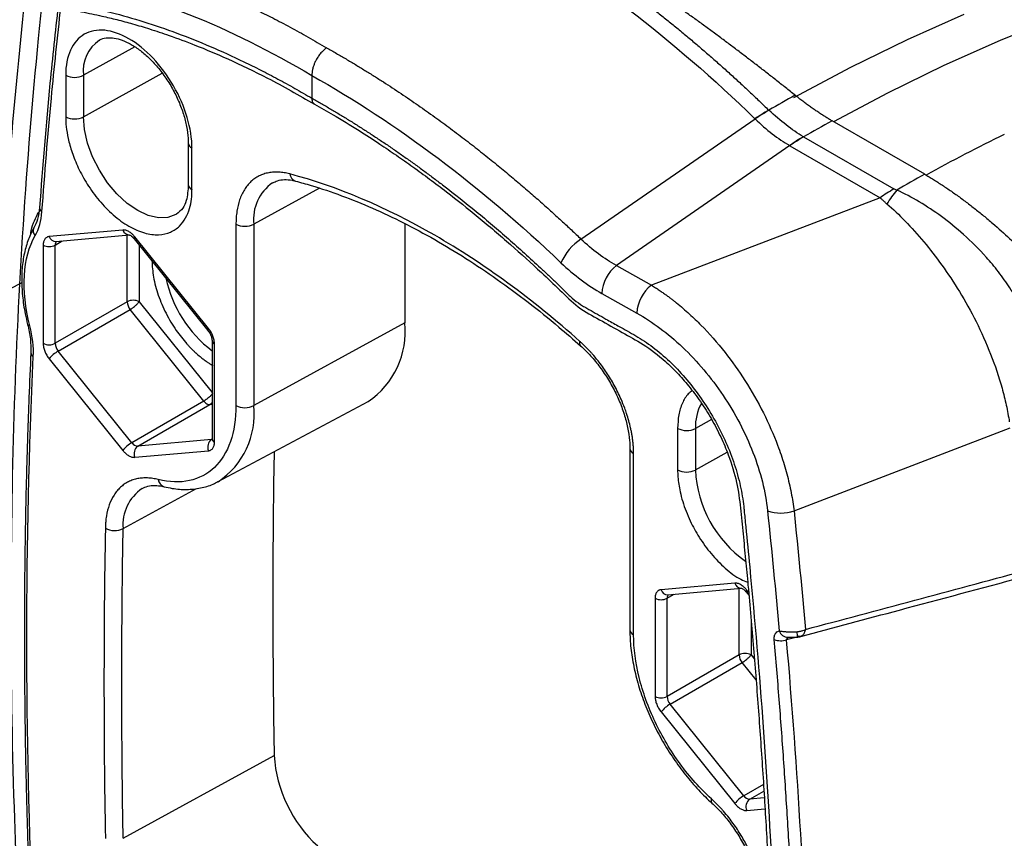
# Model space of a CAD drawing. Header units: millimetres. Extents: x 19 to 819, y 19 to 629.
# Tile 51 of 54: x 663 to 721, y 515 to 563. Entities that reach past the tile are written whole.
import ezdxf

# ---------------------------------------------------------------- set-up
doc = ezdxf.new("R2010")
doc.units = ezdxf.units.MM
doc.header["$LTSCALE"] = 3

msp = doc.modelspace()

# ---------------------------------------------------------------- linework, layer by layer
for p, q in [((669.661, 561.863), (666.644, 560.181)), ((665.593, 560.187), (665.593, 557.737)), ((666.644, 557.732), (671.273, 560.312)), ((666.644, 560.181), (666.644, 557.732)), ((680.099, 560.168), (680.099, 558.832)), ((695.959, 550.529), (706.227, 557.606)), ((716.218, 554.344), (710.764, 557.493)), ((709.084, 556.549), (714.4, 553.48)), ((672.818, 556.195), (672.818, 553.746)), ((708.264, 556.04), (698.052, 548.962)), ((708.28, 556.03), (708.264, 556.04)), ((708.28, 556.03), (713.596, 552.962)), ((673.037, 553.439), (673.037, 555.889)), ((680.547, 553.523), (676.676, 551.402)), ((713.596, 552.962), (700.109, 547.809)), ((675.629, 551.41), (675.629, 540.716)), ((676.676, 551.402), (676.676, 540.708)), ((685.579, 551.446), (685.579, 545.585)), ((668.962, 551.061), (664.62, 550.673)), ((665.018, 550.379), (669.36, 550.767)), ((669.216, 546.83), (669.216, 550.754)), ((664.266, 550.17), (664.266, 544.381)), ((664.974, 550.17), (665.394, 550.413)), ((664.974, 544.381), (664.974, 550.17)), ((669.633, 550.544), (673.974, 545.143)), ((674.01, 545.252), (669.669, 550.653)), ((669.923, 550.182), (669.923, 546.83)), ((698.052, 548.962), (700.109, 547.809)), ((697.196, 547.318), (699.253, 546.165)), ((669.216, 546.83), (664.974, 544.381)), ((669.923, 546.83), (674.218, 541.488)), ((665.15, 543.925), (669.393, 546.374)), ((673.735, 540.973), (669.393, 546.374)), ((685.579, 545.585), (676.676, 540.708)), ((674.218, 544.545), (674.218, 538.756)), ((674.364, 538.552), (674.364, 544.341)), ((669.492, 538.524), (665.15, 543.925)), ((664.62, 543.47), (668.962, 538.069)), ((673.735, 540.973), (669.492, 538.524)), ((674.58, 536.226), (683.414, 540.955)), ((669.846, 538.32), (674.088, 540.769)), ((674.218, 540.781), (674.088, 540.769)), ((703.659, 539.894), (702.707, 539.363)), ((701.656, 539.368), (701.656, 536.919)), ((702.707, 539.363), (702.707, 536.913)), ((708.516, 534.496), (721.263, 539.393)), ((674.187, 538.708), (669.846, 538.32)), ((669.669, 537.66), (674.01, 538.049)), ((698.844, 538.188), (698.844, 527.493)), ((702.707, 536.913), (704.579, 537.957)), ((699.064, 527.187), (699.064, 537.882)), ((668.977, 533.461), (673.301, 535.827)), ((705.024, 530.243), (700.682, 529.855)), ((701.081, 529.561), (705.422, 529.949)), ((705.279, 526.012), (705.279, 529.936)), ((705.841, 529.698), (705.731, 529.835)), ((700.329, 529.352), (700.329, 523.562)), ((701.036, 529.352), (701.457, 529.594)), ((701.036, 523.562), (701.036, 529.352)), ((705.695, 529.725), (705.856, 529.525)), ((705.986, 528.046), (705.986, 526.012)), ((708.709, 527.067), (708.08, 526.898)), ((705.279, 526.012), (701.036, 523.562)), ((705.986, 526.012), (706.18, 525.77)), ((701.213, 523.107), (705.455, 525.556)), ((706.277, 524.534), (705.455, 525.556)), ((705.554, 517.706), (701.213, 523.107)), ((700.682, 522.651), (705.024, 517.25)), ((668.977, 515.201), (677.88, 520.083)), ((706.718, 518.377), (705.554, 517.706)), ((705.908, 517.502), (706.742, 517.983)), ((706.766, 517.578), (705.908, 517.502)), ((705.731, 516.842), (706.805, 516.938))]:
    msp.add_line(p, q)
at = {"flags": 128}
for points in [[(773.516, 562.612), (771.121, 563.896), (768.639, 565.033), (766.077, 566.019), (763.44, 566.851), (760.73, 567.53), (757.951, 568.055), (755.108, 568.423), (752.203, 568.636), (749.241, 568.693), (746.225, 568.593), (743.159, 568.337), (740.048, 567.925), (736.895, 567.358), (733.705, 566.636), (730.482, 565.761), (727.23, 564.733), (723.954, 563.555), (720.657, 562.226), (717.344, 560.75), (714.02, 559.128), (710.842, 557.447)], [(708.513, 558.87), (711.863, 560.651), (715.206, 562.288), (718.538, 563.777)], [(672.12, 551.995), (672.093, 551.98), (671.61, 551.801), (671.058, 551.779), (670.459, 551.914), (669.836, 552.203), (669.214, 552.633), (668.615, 553.189), (668.063, 553.848), (667.579, 554.586), (667.182, 555.373), (666.887, 556.181), (666.706, 556.977), (666.644, 557.732)], [(669.633, 550.544), (669.63, 550.548), (669.628, 550.572), (669.641, 550.608), (669.669, 550.653)], [(663.017, 547.951), (662.814, 547.849), (660.626, 546.705)], [(674.01, 545.252), (673.983, 545.207), (673.97, 545.171), (673.972, 545.147), (673.974, 545.143)], [(677.874, 537.989), (677.845, 536.072), (677.82, 533.805), (677.805, 531.532), (677.801, 529.254), (677.805, 526.97), (677.82, 524.68), (677.845, 522.384), (677.88, 520.083)], [(668.977, 515.201), (668.942, 517.503), (668.917, 519.8), (668.902, 522.091), (668.897, 524.376), (668.902, 526.656), (668.917, 528.93), (668.942, 531.198), (668.977, 533.461)], [(705.695, 529.725), (705.693, 529.729), (705.69, 529.754), (705.704, 529.789), (705.731, 529.835)]]:
    msp.add_lwpolyline(points, dxfattribs=at)
for centre, radius, start, end in [((668.789, 560.455), 2.162, 123.84711, 187.2768), ((666.124, 561.213), 1.156, 242.65648, 296.76622), ((766.871, 453.547), 120.488, 118.9288, 119.77814), ((666.124, 558.764), 1.156, 242.65648, 296.76622), ((714.566, 545.041), 15.098, 119.93744, 123.58712), ((714.756, 545.039), 15.188, 120.54392, 124.16286), ((768.634, 452.471), 119.91, 118.85622, 119.77694), ((713.628, 548.469), 9.279, 119.38057, 125.31813), ((713.683, 548.539), 9.237, 119.86593, 125.8043), ((770.935, 454.853), 113.467, 116.15948, 118.7861), ((673.187, 556.228), 0.371, 185.39213, 246.21287), ((679.307, 554.434), 0.516, 187.51438, 250.48035), ((774.074, 449.348), 119.881, 118.85615, 119.76082), ((673.187, 553.778), 0.37, 185.07867, 246.24147), ((679.292, 551.685), 2.631, 124.83998, 186.16761), ((718.999, 545.47), 9.237, 119.86593, 125.8043), ((722.197, 547.379), 9.73, 141.638, 147.53238), ((664.324, 552.388), 0.275, 179.61977, 241.67984), ((676.16, 552.438), 1.157, 242.6784, 296.45563), ((664.076, 551.012), 0.398, 154.54083, 225.34698), ((669.358, 551.182), 0.414, 196.88749, 270.14674), ((664.62, 550.852), 0.769, 242.60967, 297.39033), ((665.016, 550.793), 0.414, 196.88213, 270.23981), ((665.238, 550.192), 0.265, 134.05837, 184.74576), ((697.824, 547.764), 3.335, 123.9921, 155.77385), ((699.4, 547.215), 2.207, 127.65262, 177.32004), ((678.674, 549.778), 7.343, 192.22721, 232.63069), ((701.457, 546.062), 2.207, 127.65263, 177.32004), ((669.57, 546.148), 0.769, 62.60967, 117.39033), ((669.983, 546.865), 0.767, 182.63929, 219.77207), ((663.478, 545.559), 0.142, 205.29263, 271.1248), ((680.667, 545.061), 4.94, 303.78608, 6.09753), ((664.62, 545.063), 0.769, 242.60967, 297.39033), ((665.74, 544.416), 0.767, 182.63929, 219.77207), ((674.468, 544.571), 0.252, 186.37177, 245.56608), ((696.116, 544.391), 0.241, 155.00246, 219.10259), ((663.806, 543.844), 0.266, 182.06131, 243.15175), ((666.107, 542.275), 1.907, 120.10441, 141.22945), ((674.248, 541.374), 0.651, 217.97873, 238.8941), ((705.502, 539.479), 2.797, 150.86118, 182.38901), ((674.076, 541.076), 0.307, 237.65072, 272.35776), ((671.926, 540.199), 4.777, 303.61055, 6.11266), ((676.16, 541.744), 1.157, 242.6784, 296.45563), ((702.186, 540.395), 1.156, 242.65648, 296.76622), ((670.449, 536.874), 1.907, 120.10441, 141.22945), ((669.873, 538.776), 0.456, 213.43491, 266.57046), ((674.506, 538.269), 0.543, 126.02322, 203.97617), ((674.468, 538.781), 0.251, 185.6948, 245.62534), ((670.165, 537.881), 0.543, 126.02322, 203.97617), ((699.214, 538.221), 0.371, 185.30913, 246.19224), ((702.186, 537.945), 1.156, 242.65648, 296.76622), ((709.697, 537.249), 6.999, 182.75377, 234.77539), ((671.549, 536.412), 0.507, 186.98483, 252.35022), ((671.556, 533.683), 2.589, 124.3856, 184.9226), ((707.757, 536.813), 2.438, 250.78593, 288.143), ((668.473, 534.481), 1.138, 241.50797, 296.28688), ((701.079, 529.975), 0.414, 196.88213, 270.23981), ((705.421, 530.363), 0.414, 196.88749, 270.14674), ((700.682, 530.034), 0.769, 242.60967, 297.39033), ((701.3, 529.373), 0.265, 134.05837, 184.74576), ((699.213, 527.526), 0.371, 185.10977, 246.21037), ((707.744, 527.954), 1.108, 249.38141, 287.64664), ((708.168, 527.609), 0.559, 199.18584, 270.13417), ((707.283, 527.205), 1.432, 354.30125, 6.99753), ((705.632, 525.329), 0.769, 62.60967, 117.39033), ((706.045, 526.047), 0.767, 182.63929, 219.77207), ((700.682, 524.245), 0.769, 242.60967, 297.39033), ((701.803, 523.598), 0.767, 182.63929, 219.77207), ((702.169, 521.457), 1.907, 120.10441, 141.22945), ((685.739, 520.589), 7.876, 183.68191, 227.76647), ((706.511, 516.056), 1.907, 120.10441, 141.22945), ((705.935, 517.957), 0.456, 213.43491, 266.57046), ((703.859, 517.426), 0.236, 153.91772, 218.3166), ((706.227, 517.063), 0.543, 126.02322, 203.97617)]:
    msp.add_arc(centre, radius, start, end)
for points, knots in [([(708.588, 559), (708.397, 559.153), (708.014, 559.459), (707.44, 559.912), (706.865, 560.363), (706.288, 560.809), (705.712, 561.251), (705.134, 561.69), (704.556, 562.124), (703.978, 562.555), (703.399, 562.981), (702.82, 563.403), (702.24, 563.82), (701.661, 564.233), (701.081, 564.641), (699.359, 565.841), (696.51, 567.735), (692.612, 570.102), (688.833, 572.165), (686.065, 573.497), (684.219, 574.303), (683.221, 574.718), (682.242, 575.104), (681.282, 575.461), (680.342, 575.789), (679.42, 576.091), (678.821, 576.268), (678.522, 576.357)], [0, 0, 0, 0, 0.0176846, 0.0353966, 0.0531364, 0.0709043, 0.0887006, 0.1065255, 0.1243795, 0.1422629, 0.1601759, 0.1781189, 0.1960923, 0.2140963, 0.2321314, 0.2501979, 0.3751306, 0.5005662, 0.6255742, 0.7501075, 0.7861615, 0.8220927, 0.8579038, 0.8935975, 0.9291764, 0.9646431, 1, 1, 1, 1]), ([(676.966, 575.481), (677.155, 575.445), (677.535, 575.374), (678.107, 575.254), (678.681, 575.125), (679.257, 574.986), (679.836, 574.837), (680.416, 574.678), (680.999, 574.51), (681.583, 574.332), (682.169, 574.144), (682.756, 573.946), (683.346, 573.739), (683.936, 573.523), (684.528, 573.296), (685.121, 573.06), (685.715, 572.815), (686.311, 572.561), (686.907, 572.296), (687.504, 572.023), (688.102, 571.74), (688.7, 571.448), (689.299, 571.147), (689.899, 570.837), (690.499, 570.517), (691.099, 570.189), (691.699, 569.851), (692.299, 569.504), (692.899, 569.149), (693.499, 568.785), (694.099, 568.412), (694.699, 568.03), (695.298, 567.64), (695.896, 567.241), (696.494, 566.833), (697.091, 566.417), (697.687, 565.993), (698.282, 565.56), (698.877, 565.12), (699.47, 564.671), (700.062, 564.213), (700.652, 563.748), (701.241, 563.275), (701.829, 562.794), (702.415, 562.306), (702.999, 561.809), (703.581, 561.305), (704.162, 560.794), (704.74, 560.275), (705.316, 559.748), (705.891, 559.215), (706.462, 558.674), (706.842, 558.308), (707.031, 558.125)], [0, 0, 0, 0, 0.019608, 0.039216, 0.058824, 0.078431, 0.098039, 0.117647, 0.137255, 0.156863, 0.176471, 0.196079, 0.215686, 0.235294, 0.254902, 0.27451, 0.294118, 0.313726, 0.333333, 0.352941, 0.372549, 0.392157, 0.411765, 0.431373, 0.45098, 0.470588, 0.490196, 0.509804, 0.529412, 0.54902, 0.568627, 0.588235, 0.607843, 0.627451, 0.647059, 0.666667, 0.686274, 0.705882, 0.72549, 0.745098, 0.764706, 0.784314, 0.803922, 0.823529, 0.843137, 0.862745, 0.882353, 0.901961, 0.921569, 0.941176, 0.960784, 0.980392, 1, 1, 1, 1]), ([(676.179, 574.957), (678.613, 574.509), (681.081, 573.797), (686.083, 571.866), (688.617, 570.647), (691.826, 568.795), (692.469, 568.409), (693.748, 567.61), (694.385, 567.197), (696.29, 565.916), (697.552, 565.007), (701.309, 562.12), (703.779, 559.981), (706.214, 557.619)], [0, 0, 0, 0, 0.25, 0.25, 0.5, 0.5, 0.5625, 0.5625, 0.625, 0.625, 0.75, 0.75, 1, 1, 1, 1]), ([(666.356, 567.618), (666.534, 567.584), (666.899, 567.512), (667.465, 567.39), (668.062, 567.251), (668.692, 567.093), (669.355, 566.914), (670.05, 566.712), (670.779, 566.486), (671.54, 566.234), (672.335, 565.953), (673.163, 565.642), (674.025, 565.299), (674.92, 564.921), (675.848, 564.507), (676.809, 564.053), (677.803, 563.558), (678.83, 563.019), (679.888, 562.437), (680.605, 562.017), (680.968, 561.804)], [0, 0, 0, 0, 0.037845, 0.077775, 0.119789, 0.163888, 0.21007, 0.258336, 0.308686, 0.361119, 0.415635, 0.472235, 0.530918, 0.591683, 0.654531, 0.719461, 0.786473, 0.855567, 0.926743, 1, 1, 1, 1]), ([(680.099, 459.059), (679.91, 459.172), (679.534, 459.396), (678.969, 459.744), (678.405, 460.099), (677.841, 460.464), (677.278, 460.836), (676.716, 461.217), (676.154, 461.607), (675.592, 462.005), (675.031, 462.412), (674.47, 462.828), (673.91, 463.251), (673.351, 463.684), (672.792, 464.125), (671.771, 464.945), (670.298, 466.183), (668.704, 467.615), (667.439, 468.806), (666.73, 469.495), (666.258, 469.962), (665.943, 470.276), (665.63, 470.596), (665.317, 470.915), (665.004, 471.212), (664.679, 471.456), (664.356, 471.659), (664.031, 471.849), (663.463, 472.187), (662.814, 472.572), (662.165, 472.957), (661.679, 473.24), (661.193, 473.54), (660.552, 473.999), (659.766, 474.664), (658.867, 475.603), (658.032, 476.657), (657.275, 477.806), (656.621, 479.02), (656.076, 480.275), (655.731, 481.329), (655.522, 482.163), (655.399, 482.779), (655.315, 483.383), (655.256, 483.979), (655.2, 484.574), (655.127, 485.312), (655.031, 486.305), (654.811, 488.685), (654.499, 492.3), (654.145, 497.016), (653.845, 501.704), (653.598, 506.364), (653.407, 510.995), (653.269, 515.599), (653.185, 520.174), (653.146, 526.235), (653.232, 533.73), (653.553, 542.586), (654.091, 551.301), (654.626, 557.369), (654.991, 560.904), (655.103, 561.958), (655.206, 562.894), (655.286, 563.595), (655.342, 564.064), (655.406, 564.4), (655.486, 564.722), (655.598, 565.082), (655.752, 565.468), (656.03, 565.995), (656.464, 566.552), (657.103, 567.046), (657.852, 567.348), (658.688, 567.456), (659.595, 567.365), (660.391, 567.122), (661.04, 566.836), (661.437, 566.621), (661.786, 566.415), (662.113, 566.22), (662.641, 565.908), (663.255, 565.544), (663.855, 565.189), (664.233, 564.967), (664.5, 564.808), (664.715, 564.696), (664.949, 564.596), (665.181, 564.531), (665.417, 564.482), (665.661, 564.441), (665.976, 564.386), (666.843, 564.224), (668.269, 563.904), (670.197, 563.355), (672.144, 562.686), (674.111, 561.9), (675.763, 561.149), (677.093, 560.49), (678.095, 559.966), (679.097, 559.416), (679.765, 559.027), (680.099, 558.832)], [0, 0, 0, 0, 0.00453, 0.009057, 0.013581, 0.018104, 0.022626, 0.027148, 0.03167, 0.036195, 0.040722, 0.045252, 0.049786, 0.054324, 0.058869, 0.06342, 0.079257, 0.095072, 0.103036, 0.111007, 0.113003, 0.115008, 0.119024, 0.121029, 0.12301, 0.126902, 0.128848, 0.1308, 0.134703, 0.142509, 0.146412, 0.150316, 0.15421, 0.158094, 0.165797, 0.173471, 0.181181, 0.188857, 0.196583, 0.204255, 0.211987, 0.215828, 0.219669, 0.223524, 0.227399, 0.231284, 0.235157, 0.241779, 0.250672, 0.281686, 0.312685, 0.343674, 0.374659, 0.405648, 0.436645, 0.467656, 0.498689, 0.56074, 0.62275, 0.684769, 0.746845, 0.754597, 0.762355, 0.770055, 0.775224, 0.777864, 0.780458, 0.783062, 0.785682, 0.789621, 0.793552, 0.801381, 0.809256, 0.817077, 0.824956, 0.832779, 0.840652, 0.844576, 0.848493, 0.850215, 0.852975, 0.85634, 0.862926, 0.867736, 0.870772, 0.872033, 0.87415, 0.875941, 0.8777, 0.879917, 0.881929, 0.883943, 0.887963, 0.903988, 0.919892, 0.935891, 0.951843, 0.967835, 0.975891, 0.983934, 0.991969, 1, 1, 1, 1]), ([(658.09, 566.698), (658.344, 566.801), (658.804, 566.987), (659.541, 566.987), (660.152, 566.874), (660.852, 566.657), (661.872, 566.141), (663.291, 565.293), (664.682, 564.352), (665.774, 564.045), (666.498, 563.936), (667.138, 563.803), (667.833, 563.654), (668.626, 563.463), (669.558, 563.212), (670.582, 562.906), (671.804, 562.499), (673.338, 561.928), (675.274, 561.109), (677.624, 559.985), (679.333, 559.013), (680.254, 558.488)], [0, 0, 0, 0, 0.050202, 0.091015, 0.122188, 0.144019, 0.191318, 0.255974, 0.327215, 0.367021, 0.398124, 0.424875, 0.451011, 0.490709, 0.532431, 0.576972, 0.627718, 0.694825, 0.779113, 0.880918, 1, 1, 1, 1]), ([(680.614, 459.97), (679.153, 460.887), (676.239, 462.714), (672.979, 465.275), (670.819, 467.123), (669.709, 468.111), (668.605, 469.133), (667.504, 470.181), (666.378, 471.329), (665.152, 472.484), (663.829, 473.166), (662.55, 473.944), (661.413, 474.627), (660.441, 475.462), (659.617, 476.322), (658.851, 477.291), (658.158, 478.346), (657.558, 479.46), (657.06, 480.612), (656.68, 481.772), (656.309, 483.453), (656.177, 485.56), (655.902, 488.231), (655.677, 490.903), (655.459, 493.571), (655.068, 498.822), (654.629, 506.233), (654.294, 515.722), (654.17, 525.771), (654.341, 536.682), (654.91, 548.38), (655.595, 556.474), (656.075, 561.179), (656.237, 562.568), (656.345, 563.845), (656.589, 564.862), (656.939, 565.626), (657.423, 566.225), (657.814, 566.58), (658.067, 566.679), (658.091, 566.688)], [0, 0, 0, 0, 0.04393, 0.08759, 0.099042, 0.110516, 0.12202, 0.133563, 0.14511, 0.158168, 0.171503, 0.184541, 0.19674, 0.205562, 0.214376, 0.223226, 0.232028, 0.240889, 0.249689, 0.258554, 0.267362, 0.288696, 0.310551, 0.332405, 0.354259, 0.37611, 0.461902, 0.538446, 0.615003, 0.7182, 0.821397, 0.924619, 0.93752, 0.950421, 0.963092, 0.972047, 0.981063, 0.990046, 0.99908, 1, 1, 1, 1]), ([(665.794, 565.867), (668.091, 565.429), (670.453, 564.728), (675.243, 562.819), (677.671, 561.612), (680.099, 560.168)], [0, 0, 0, 0, 0.5, 0.5, 1, 1, 1, 1]), ([(705.613, 457.421), (705.515, 457.478), (705.013, 457.768), (704.115, 458.298), (702.898, 458.946), (701.787, 459.038), (700.125, 459.394), (697.906, 459.945), (694.917, 460.967), (691.693, 462.342), (688.251, 464.131), (685.207, 465.996), (682.583, 467.813), (680.381, 469.471), (678.212, 471.245), (676.074, 473.109), (674.013, 475.112), (671.884, 477.046), (670.098, 477.915), (668.732, 478.702), (667.785, 479.418), (666.854, 480.316), (665.969, 481.384), (665.172, 482.58), (664.505, 483.852), (663.992, 485.135), (663.524, 486.794), (663.367, 488.732), (663.128, 491.061), (662.918, 493.404), (662.426, 499.123), (661.812, 508.153), (661.35, 520.349), (661.269, 532.343), (661.582, 544.101), (662.211, 555.114), (662.922, 562.073), (663.252, 565.297)], [0, 0, 0, 0, 0.002593, 0.013369, 0.02397, 0.034566, 0.045193, 0.070417, 0.095845, 0.126299, 0.156858, 0.187426, 0.207241, 0.22699, 0.246649, 0.26619, 0.285585, 0.304767, 0.324414, 0.332741, 0.34109, 0.349789, 0.358731, 0.367781, 0.376797, 0.385642, 0.394189, 0.410904, 0.42805, 0.445204, 0.462364, 0.55397, 0.645683, 0.73744, 0.829179, 0.920837, 1, 1, 1, 1]), ([(664.22, 564.736), (664.19, 564.452), (664.105, 563.661), (663.66, 559.247), (663.018, 551.402), (662.48, 540.17), (662.31, 528.71), (662.458, 517.586), (662.84, 510.195), (663.017, 506.77)], [0, 0, 0, 0, 0.0155, 0.043187, 0.239934, 0.43653, 0.633232, 0.830025, 1, 1, 1, 1]), ([(665.145, 564.261), (664.979, 562.747), (664.548, 558.832), (664.238, 554.832), (664.048, 552.378)], [0, 0, 0, 0, 0.386564, 1, 1, 1, 1]), ([(664.193, 552.146), (664.366, 554.386), (664.68, 558.449), (665.116, 562.426), (665.311, 564.21)], [0, 0, 0, 0, 0.551534, 1, 1, 1, 1]), ([(673.037, 555.889), (673.037, 556.452), (672.941, 557.07), (672.568, 558.325), (672.292, 558.961), (671.603, 560.154), (671.19, 560.711), (670.289, 561.662), (669.802, 562.055), (668.828, 562.617), (668.341, 562.787), (667.441, 562.876), (667.028, 562.795), (666.339, 562.398), (666.063, 562.08), (665.69, 561.256), (665.593, 560.749), (665.593, 560.187)], [0, 0, 0, 0, 0.125, 0.125, 0.25, 0.25, 0.375, 0.375, 0.5, 0.5, 0.625, 0.625, 0.75, 0.75, 0.875, 0.875, 1, 1, 1, 1]), ([(667.594, 562.253), (667.597, 562.256), (667.7, 562.339), (667.934, 562.391), (668.338, 562.409), (668.796, 562.312), (669.31, 562.099), (669.863, 561.757), (670.418, 561.301), (670.955, 560.744), (671.454, 560.102), (671.897, 559.396), (672.265, 558.652), (672.548, 557.895), (672.735, 557.157), (672.81, 556.59), (672.816, 556.286), (672.818, 556.195)], [0, 0, 0, 0, 0.00341, 0.09157, 0.163264, 0.232351, 0.305924, 0.378867, 0.451903, 0.525383, 0.59929, 0.673474, 0.747744, 0.821856, 0.895582, 0.968736, 1, 1, 1, 1]), ([(680.968, 561.804), (680.941, 561.784), (680.885, 561.742), (680.802, 561.669), (680.719, 561.588), (680.638, 561.498), (680.558, 561.4), (680.483, 561.295), (680.412, 561.185), (680.337, 561.053), (680.261, 560.897), (680.192, 560.716), (680.139, 560.53), (680.105, 560.343), (680.101, 560.226), (680.099, 560.168)], [0, 0, 0, 0, 0.058066, 0.117795, 0.179028, 0.241572, 0.305209, 0.369688, 0.434744, 0.500091, 0.593558, 0.691564, 0.792921, 0.896236, 1, 1, 1, 1]), ([(680.968, 561.804), (681.161, 561.695), (681.544, 561.479), (682.115, 561.146), (682.677, 560.811), (683.23, 560.473), (683.775, 560.133), (684.311, 559.791), (684.838, 559.448), (685.357, 559.104), (685.866, 558.759), (686.366, 558.414), (686.858, 558.069), (687.34, 557.725), (687.813, 557.381), (688.278, 557.038), (688.733, 556.696), (689.179, 556.356), (689.617, 556.017), (690.045, 555.681), (690.464, 555.347), (690.874, 555.016), (691.275, 554.688), (691.667, 554.363), (692.05, 554.042), (692.424, 553.724), (692.789, 553.41), (693.146, 553.101), (693.493, 552.795), (693.832, 552.494), (694.161, 552.198), (694.482, 551.907), (694.794, 551.621), (695.098, 551.34), (695.393, 551.065), (695.679, 550.796), (695.867, 550.617), (695.959, 550.529)], [0, 0, 0, 0, 0.037934, 0.075317, 0.11215, 0.148433, 0.184165, 0.219346, 0.253977, 0.288057, 0.321587, 0.354566, 0.386994, 0.418872, 0.450199, 0.480975, 0.5112, 0.540874, 0.569998, 0.598571, 0.626592, 0.654063, 0.680983, 0.707352, 0.73317, 0.758437, 0.783153, 0.807318, 0.830931, 0.853994, 0.876506, 0.898466, 0.919875, 0.940733, 0.96104, 0.980796, 1, 1, 1, 1]), ([(680.099, 560.168), (682.591, 558.772), (685.083, 557.138), (690.001, 553.443), (692.425, 551.381), (694.782, 549.132)], [0, 0, 0, 0, 0.5, 0.5, 1, 1, 1, 1]), ([(680.099, 558.832), (680.285, 558.727), (680.657, 558.516), (681.214, 558.191), (681.771, 557.858), (682.328, 557.517), (682.884, 557.168), (683.44, 556.811), (683.996, 556.446), (684.551, 556.073), (685.105, 555.693), (685.659, 555.304), (686.213, 554.908), (686.766, 554.504), (687.318, 554.092), (688.33, 553.322), (689.794, 552.159), (691.38, 550.814), (692.638, 549.694), (693.421, 548.976), (694.046, 548.389), (694.513, 547.945), (694.901, 547.567), (695.21, 547.263), (695.522, 546.971), (695.848, 546.723), (696.178, 546.521), (696.68, 546.237), (697.335, 545.869), (698.006, 545.492), (698.509, 545.209), (698.944, 544.969), (699.615, 544.58), (700.45, 543.983), (701.419, 543.114), (702.331, 542.107), (703.166, 540.993), (703.905, 539.792), (704.528, 538.537), (705.023, 537.255), (705.315, 536.193), (705.475, 535.364), (705.54, 534.878), (705.583, 534.452), (705.622, 534.056), (705.734, 532.948), (706.45, 525.654), (707.417, 512.346), (707.894, 494.002), (707.484, 476.154), (706.566, 463.904), (705.817, 456.842), (705.647, 455.33), (705.543, 454.454), (705.507, 454.194), (705.463, 453.959), (705.35, 453.461), (705.106, 452.769), (704.631, 451.998), (704.018, 451.404), (703.284, 450.994), (702.446, 450.79), (701.525, 450.784), (700.54, 450.99), (699.686, 451.326), (699.08, 451.652), (698.732, 451.849), (698.178, 452.163), (697.393, 452.601), (696.597, 453.053), (696.106, 453.324), (695.851, 453.45), (695.605, 453.541), (695.37, 453.599), (695.117, 453.642), (694.788, 453.691), (694.195, 453.787), (693.366, 453.94), (692.039, 454.224), (690.364, 454.658), (688.339, 455.301), (686.296, 456.062), (684.584, 456.793), (683.207, 457.436), (682.171, 457.948), (681.135, 458.486), (680.444, 458.868), (680.099, 459.059)], [0, 0, 0, 0, 0.004359, 0.008715, 0.013069, 0.017421, 0.021773, 0.026124, 0.030477, 0.03483, 0.039186, 0.043545, 0.047907, 0.052274, 0.056645, 0.061023, 0.07634, 0.091636, 0.099318, 0.107011, 0.110862, 0.114721, 0.118585, 0.120518, 0.122442, 0.12628, 0.128224, 0.130185, 0.138042, 0.143563, 0.145899, 0.149828, 0.153753, 0.161628, 0.169476, 0.177322, 0.185188, 0.19302, 0.2009, 0.20873, 0.216602, 0.220495, 0.224368, 0.225962, 0.228792, 0.232113, 0.247605, 0.371438, 0.495317, 0.619136, 0.74299, 0.758461, 0.773947, 0.776268, 0.77782, 0.779764, 0.781719, 0.789677, 0.797649, 0.805671, 0.81364, 0.821661, 0.829645, 0.83765, 0.845718, 0.849789, 0.851833, 0.853878, 0.862774, 0.870228, 0.872523, 0.874295, 0.876198, 0.878348, 0.880017, 0.882454, 0.886563, 0.894735, 0.902914, 0.919077, 0.935325, 0.951438, 0.967591, 0.975708, 0.983812, 0.991908, 1, 1, 1, 1]), ([(680.099, 558.832), (680.102, 558.782), (680.111, 558.664), (680.172, 558.544), (680.239, 558.5), (680.263, 558.484)], [0, 0, 0, 0, 0.313436, 0.750528, 1, 1, 1, 1]), ([(710.764, 557.493), (710.695, 557.533), (710.556, 557.614), (710.346, 557.743), (710.133, 557.878), (709.917, 558.02), (709.7, 558.169), (709.48, 558.323), (709.259, 558.483), (709.037, 558.65), (708.813, 558.822), (708.663, 558.941), (708.588, 559)], [0, 0, 0, 0, 0.098564, 0.1974051, 0.2965392, 0.3959822, 0.4957497, 0.5958574, 0.6963209, 0.7971555, 0.8983768, 1, 1, 1, 1]), ([(680.258, 558.476), (680.623, 558.272), (681.497, 557.784), (682.78, 556.993), (684.024, 556.189), (685.081, 555.472), (686.058, 554.785), (687.043, 554.066), (688.329, 553.092), (689.925, 551.819), (691.792, 550.233), (693.392, 548.781), (694.71, 547.54), (695.822, 546.415), (697.084, 545.772), (698.357, 545.026), (699.664, 544.336), (700.745, 543.513), (701.636, 542.651), (702.331, 541.862), (703.02, 540.945), (703.658, 539.932), (704.208, 538.877), (704.738, 537.62), (705.173, 536.189), (705.375, 534.65), (705.512, 533.149), (705.664, 531.63), (705.874, 529.377), (706.136, 526.399), (706.428, 522.694), (706.687, 518.976), (706.914, 515.238), (707.097, 511.667), (707.233, 508.476), (707.335, 505.57), (707.412, 502.819), (707.469, 500.057), (707.505, 497.373), (707.522, 494.718), (707.517, 488.8), (707.358, 481.488), (706.932, 472.861), (706.534, 467.197), (706.148, 462.706), (705.894, 460.084), (705.697, 458.204), (705.574, 457.041), (705.441, 455.917), (705.343, 454.809), (705.124, 453.783), (704.671, 452.844), (704.167, 452.441), (703.901, 452.229)], [0, 0, 0, 0, 0.010714, 0.025679, 0.037686, 0.047304, 0.056846, 0.066567, 0.076474, 0.095101, 0.114297, 0.132875, 0.143953, 0.154899, 0.167129, 0.18013, 0.192211, 0.205391, 0.212367, 0.219961, 0.22814, 0.236608, 0.244967, 0.253057, 0.265631, 0.277729, 0.290228, 0.302599, 0.314868, 0.345342, 0.375667, 0.406158, 0.43732, 0.468595, 0.495324, 0.517376, 0.541774, 0.56486, 0.587499, 0.610139, 0.632781, 0.739516, 0.800149, 0.860781, 0.891111, 0.921622, 0.932092, 0.942775, 0.953772, 0.963317, 0.973887, 0.986188, 1, 1, 1, 1]), ([(665.593, 557.737), (665.593, 557.379), (665.631, 556.952), (665.798, 556.195), (665.872, 555.924), (666.067, 555.348), (666.189, 555.043), (666.486, 554.413), (666.663, 554.087), (667.073, 553.438), (667.306, 553.114), (667.821, 552.499), (668.103, 552.209), (668.695, 551.693), (669.005, 551.469), (669.625, 551.111), (669.935, 550.977), (670.527, 550.809), (670.809, 550.775), (671.324, 550.794), (671.558, 550.849), (671.968, 551.025), (672.144, 551.147), (672.442, 551.434), (672.563, 551.598), (672.759, 551.948), (672.833, 552.134), (673, 552.698), (673.037, 553.081), (673.037, 553.439)], [0, 0, 0, 0, 0.125, 0.125, 0.1875, 0.1875, 0.25, 0.25, 0.3125, 0.3125, 0.375, 0.375, 0.4375, 0.4375, 0.5, 0.5, 0.5625, 0.5625, 0.625, 0.625, 0.6875, 0.6875, 0.75, 0.75, 0.8125, 0.8125, 0.875, 0.875, 1, 1, 1, 1]), ([(678.795, 554.366), (678.74, 554.38), (678.631, 554.407), (678.47, 554.437), (678.311, 554.459), (678.154, 554.472), (678, 554.476), (677.849, 554.471), (677.702, 554.458), (677.505, 554.428), (677.264, 554.367), (676.99, 554.254), (676.737, 554.105), (676.507, 553.917), (676.3, 553.696), (676.059, 553.357), (675.83, 552.862), (675.691, 552.289), (675.643, 551.846), (675.63, 551.591), (675.629, 551.46), (675.629, 551.41)], [0, 0, 0, 0, 0.030405, 0.060811, 0.091216, 0.121622, 0.152027, 0.182433, 0.212838, 0.243243, 0.307443, 0.371644, 0.435885, 0.500119, 0.56454, 0.628522, 0.756879, 0.878369, 0.938982, 0.976865, 1, 1, 1, 1]), ([(695.898, 544.493), (693.115, 546.974), (690.231, 549.084), (684.462, 552.414), (681.578, 553.634), (678.795, 554.366)], [0, 0, 0, 0, 0.5, 0.5, 1, 1, 1, 1]), ([(716.218, 554.344), (716.303, 554.294), (716.474, 554.195), (716.734, 554.037), (716.995, 553.873), (717.259, 553.702), (717.524, 553.525), (717.791, 553.342), (718.059, 553.154), (718.329, 552.959), (718.599, 552.759), (718.87, 552.553), (719.142, 552.342), (719.414, 552.126), (719.686, 551.904), (719.958, 551.678), (720.474, 551.238), (721.23, 550.561), (722.038, 549.777), (722.664, 549.133), (723.123, 548.641), (723.577, 548.137), (723.869, 547.795), (724.016, 547.623)], [0, 0, 0, 0, 0.033275, 0.06655, 0.099828, 0.133113, 0.166409, 0.19972, 0.233051, 0.266403, 0.299782, 0.333191, 0.366634, 0.400115, 0.433638, 0.467208, 0.50083, 0.625131, 0.7498, 0.811108, 0.873247, 0.936204, 1, 1, 1, 1]), ([(672.818, 553.746), (672.798, 553.411), (672.766, 552.877), (672.505, 552.307), (672.258, 552.106), (672.127, 552)], [0, 0, 0, 0, 0.44117, 0.704805, 1, 1, 1, 1]), ([(677.807, 553.839), (677.892, 553.887), (678.084, 553.994), (678.461, 554.044), (678.834, 554.019), (679.069, 553.963), (679.134, 553.947)], [0, 0, 0, 0, 0.2561552, 0.5781529, 0.8813773, 1, 1, 1, 1]), ([(679.134, 553.947), (679.443, 553.862), (680.342, 553.616), (681.852, 553.105), (683.668, 552.373), (685.499, 551.509), (687.339, 550.519), (689.181, 549.405), (691.02, 548.171), (692.849, 546.819), (694.487, 545.503), (695.507, 544.609), (695.929, 544.239)], [0, 0, 0, 0, 0.056774, 0.165148, 0.273486, 0.381784, 0.490066, 0.598345, 0.706634, 0.81494, 0.923269, 1, 1, 1, 1]), ([(723.825, 540.588), (723.794, 540.976), (723.743, 541.384), (723.591, 542.229), (723.491, 542.659), (723.253, 543.504), (723.114, 543.919), (722.943, 544.37), (722.924, 544.42), (722.885, 544.52), (722.864, 544.575), (722.801, 544.731), (722.758, 544.834), (722.627, 545.139), (722.537, 545.337), (722.26, 545.919), (722.067, 546.283), (721.667, 546.982), (721.46, 547.317), (721.135, 547.805), (721.024, 547.965), (720.797, 548.283), (720.677, 548.445), (720.324, 548.903), (720.091, 549.183), (719.399, 549.964), (718.954, 550.401), (718.076, 551.187), (717.644, 551.535), (716.775, 552.171), (716.337, 552.46), (715.458, 552.982), (715.017, 553.215), (714.567, 553.418)], [0, 0, 0, 0, 0.0625, 0.0625, 0.125, 0.125, 0.1875, 0.1875, 0.195313, 0.195313, 0.203125, 0.203125, 0.21875, 0.21875, 0.25, 0.25, 0.3125, 0.3125, 0.375, 0.375, 0.40625, 0.40625, 0.4375, 0.4375, 0.5, 0.5, 0.625, 0.625, 0.75, 0.75, 0.875, 0.875, 1, 1, 1, 1]), ([(713.987, 552.602), (713.941, 552.642), (713.847, 552.722), (713.716, 552.842), (713.636, 552.922), (713.596, 552.962)], [0, 0, 0, 0, 0.335818, 0.66901, 1, 1, 1, 1]), ([(713.987, 552.602), (714.347, 552.301), (714.71, 551.958), (715.439, 551.207), (715.805, 550.798), (716.525, 549.932), (716.88, 549.474), (717.58, 548.5), (717.926, 547.985), (718.607, 546.872), (718.938, 546.278), (719.554, 545.043), (719.841, 544.402), (720.366, 543.07), (720.591, 542.404), (720.87, 541.402), (720.953, 541.066), (721.097, 540.399), (721.157, 540.072), (721.206, 539.751)], [0, 0, 0, 0, 0.125, 0.125, 0.25, 0.25, 0.375, 0.375, 0.5, 0.5, 0.625, 0.625, 0.75, 0.75, 0.875, 0.875, 0.9375, 0.9375, 1, 1, 1, 1]), ([(663.53, 550.818), (663.54, 550.892), (663.613, 551.399), (663.822, 551.783), (664.002, 552.111)], [0, 0, 0, 0, 0.14597, 1, 1, 1, 1]), ([(664.048, 552.386), (664.019, 552.147), (663.964, 551.684), (663.798, 551.348), (663.718, 551.185)], [0, 0, 0, 0, 0.5154911, 1, 1, 1, 1]), ([(663.717, 551.182), (663.648, 551.055), (663.454, 550.693), (663.218, 550.021), (663.044, 549.147), (662.982, 548.195), (663.032, 547.182), (663.165, 546.275), (663.3, 545.707), (663.349, 545.499)], [0, 0, 0, 0, 0.08815, 0.249151, 0.411611, 0.575502, 0.739999, 0.904512, 1, 1, 1, 1]), ([(663.481, 545.417), (663.216, 546.461), (663.106, 547.477), (663.214, 549.295), (663.432, 550.096), (663.796, 550.729)], [0, 0, 0, 0, 0.5, 0.5, 1, 1, 1, 1]), ([(669.669, 550.653), (669.651, 550.675), (669.615, 550.718), (669.557, 550.778), (669.489, 550.843), (669.408, 550.909), (669.315, 550.969), (669.222, 551.016), (669.131, 551.047), (669.043, 551.064), (668.989, 551.062), (668.962, 551.061)], [0, 0, 0, 0, 0.083287, 0.166584, 0.249901, 0.374993, 0.500044, 0.626031, 0.749884, 0.874963, 1, 1, 1, 1]), ([(669.353, 550.767), (669.352, 550.767), (669.346, 550.767), (669.386, 550.759), (669.47, 550.708), (669.561, 550.629), (669.614, 550.566), (669.633, 550.544)], [0, 0, 0, 0, 0.069238, 0.324381, 0.583759, 0.85458, 1, 1, 1, 1]), ([(664.62, 550.673), (664.602, 550.671), (664.567, 550.666), (664.518, 550.651), (664.465, 550.626), (664.41, 550.586), (664.36, 550.525), (664.318, 550.453), (664.288, 550.369), (664.27, 550.275), (664.268, 550.205), (664.266, 550.17)], [0, 0, 0, 0, 0.083287, 0.166584, 0.249901, 0.374993, 0.500044, 0.626031, 0.749884, 0.874963, 1, 1, 1, 1]), ([(670.677, 549.244), (670.695, 548.928), (670.733, 548.281), (671.026, 547.217), (671.406, 546.321), (671.786, 545.634), (672.183, 545.018), (672.551, 544.548), (672.857, 544.212), (672.989, 544.075), (673.123, 543.943), (673.215, 543.857), (673.267, 543.81), (673.289, 543.789), (673.394, 543.695), (673.553, 543.561), (673.736, 543.419), (673.88, 543.315), (674.018, 543.222), (674.148, 543.139), (674.233, 543.089), (674.265, 543.07)], [0, 0, 0, 0, 0.141447, 0.289927, 0.438407, 0.512772, 0.587137, 0.716271, 0.741667, 0.767062, 0.792453, 0.81784, 0.818305, 0.821611, 0.830481, 0.876629, 0.908938, 0.929886, 0.954359, 0.98312, 1, 1, 1, 1]), ([(700.109, 547.809), (700.189, 547.759), (700.344, 547.663), (700.569, 547.516), (700.779, 547.372), (700.972, 547.235), (701.15, 547.104), (701.312, 546.982), (701.457, 546.869), (701.805, 546.592), (702.334, 546.138), (703.307, 545.202), (704.432, 543.921), (705.68, 542.171), (706.734, 540.317), (707.391, 538.823), (707.756, 537.805), (707.937, 537.243), (708.098, 536.682), (708.237, 536.124), (708.354, 535.572), (708.449, 535.028), (708.494, 534.673), (708.516, 534.496)], [0, 0, 0, 0, 0.020172, 0.039113, 0.056786, 0.073155, 0.088192, 0.101868, 0.114161, 0.125051, 0.190768, 0.250069, 0.380554, 0.499652, 0.626962, 0.749455, 0.785109, 0.820887, 0.856743, 0.892629, 0.928498, 0.964304, 1, 1, 1, 1]), ([(669.393, 546.374), (669.405, 546.382), (669.43, 546.396), (669.47, 546.421), (669.525, 546.459), (669.601, 546.515), (669.686, 546.584), (669.765, 546.654), (669.825, 546.713), (669.882, 546.775), (669.908, 546.81), (669.923, 546.83)], [0, 0, 0, 0, 0.0656175, 0.131274, 0.2002388, 0.3373315, 0.5000247, 0.6142046, 0.7500263, 0.8530801, 1, 1, 1, 1]), ([(699.253, 546.165), (699.714, 545.906), (700.169, 545.609), (701.067, 544.938), (701.51, 544.564), (702.383, 543.734), (702.801, 543.289), (703.597, 542.343), (703.976, 541.842), (704.693, 540.777), (705.02, 540.228), (705.608, 539.108), (705.87, 538.533), (706.323, 537.362), (706.508, 536.783), (706.794, 535.637), (706.897, 535.068), (706.955, 534.511)], [0, 0, 0, 0, 0.125, 0.125, 0.25, 0.25, 0.375, 0.375, 0.5, 0.5, 0.625, 0.625, 0.75, 0.75, 0.875, 0.875, 1, 1, 1, 1]), ([(663.35, 545.498), (663.414, 545.206), (663.543, 544.621), (663.541, 544.096), (663.54, 543.834)], [0, 0, 0, 0, 0.50055, 1, 1, 1, 1]), ([(673.974, 545.143), (674.002, 545.106), (674.07, 545.015), (674.154, 544.848), (674.21, 544.669), (674.215, 544.585), (674.218, 544.545)], [0, 0, 0, 0, 0.1936509, 0.4714308, 0.7510389, 1, 1, 1, 1]), ([(674.364, 544.341), (674.363, 544.365), (674.362, 544.413), (674.354, 544.488), (674.339, 544.578), (674.313, 544.684), (674.271, 544.804), (674.22, 544.923), (674.158, 545.039), (674.089, 545.15), (674.037, 545.218), (674.01, 545.252)], [0, 0, 0, 0, 0.083287, 0.166584, 0.249901, 0.374993, 0.500044, 0.626031, 0.749884, 0.874963, 1, 1, 1, 1]), ([(664.266, 544.381), (664.267, 544.357), (664.268, 544.309), (664.276, 544.233), (664.291, 544.143), (664.318, 544.037), (664.36, 543.917), (664.411, 543.798), (664.472, 543.683), (664.541, 543.572), (664.594, 543.504), (664.62, 543.47)], [0, 0, 0, 0, 0.083287, 0.166584, 0.249901, 0.374993, 0.500044, 0.626031, 0.749884, 0.874963, 1, 1, 1, 1]), ([(699.064, 537.882), (699.063, 537.951), (699.062, 538.088), (699.05, 538.3), (699.032, 538.515), (699.006, 538.733), (698.973, 538.954), (698.933, 539.177), (698.873, 539.465), (698.784, 539.819), (698.666, 540.206), (698.517, 540.629), (698.288, 541.194), (697.939, 541.904), (697.479, 542.665), (697.037, 543.275), (696.707, 543.671), (696.472, 543.932), (696.272, 544.141), (696.066, 544.341), (695.94, 544.454), (695.898, 544.493)], [0, 0, 0, 0, 0.03175, 0.0635, 0.09525, 0.127, 0.15875, 0.1905, 0.22225, 0.280506, 0.338763, 0.382845, 0.455829, 0.573606, 0.682654, 0.791698, 0.861063, 0.883294, 0.93031, 0.976363, 1, 1, 1, 1]), ([(663.54, 543.829), (663.5, 542.949), (663.429, 541.344), (663.351, 539.155), (663.299, 537.413), (663.261, 535.982), (663.233, 534.701), (663.178, 531.794), (663.149, 528.395), (663.164, 524.49), (663.194, 521.754), (663.233, 519.598), (663.268, 518.077), (663.291, 517.154), (663.321, 516.057), (663.367, 514.572), (663.438, 512.548), (663.503, 511.013), (663.54, 510.154)], [0, 0, 0, 0, 0.080469, 0.146795, 0.198992, 0.238426, 0.276154, 0.314613, 0.500129, 0.580302, 0.661635, 0.742218, 0.770305, 0.795367, 0.823245, 0.86643, 0.925343, 1, 1, 1, 1]), ([(695.929, 544.239), (696.033, 544.144), (696.335, 543.864), (696.818, 543.327), (697.348, 542.614), (697.817, 541.841), (698.211, 541.032), (698.518, 540.211), (698.728, 539.405), (698.83, 538.726), (698.84, 538.339), (698.844, 538.188)], [0, 0, 0, 0, 0.0634997, 0.1857662, 0.3085374, 0.4316182, 0.5547706, 0.6776842, 0.8000908, 0.9217583, 1, 1, 1, 1]), ([(674.265, 541.429), (674.257, 541.418), (674.243, 541.398), (674.217, 541.368), (674.193, 541.341), (674.157, 541.303), (674.106, 541.253), (674.022, 541.178), (673.925, 541.101), (673.821, 541.025), (673.763, 540.99), (673.735, 540.973)], [0, 0, 0, 0, 0.0790769, 0.1471823, 0.2042697, 0.2503913, 0.3862132, 0.5004831, 0.6939141, 0.8541193, 1, 1, 1, 1]), ([(702.517, 541.588), (702.436, 541.528), (702.195, 541.347), (701.922, 540.866), (701.696, 540.189), (701.669, 539.642), (701.656, 539.368)], [0, 0, 0, 0, 0.144394, 0.429596, 0.714798, 1, 1, 1, 1]), ([(674.088, 540.769), (674.136, 540.799), (674.188, 540.832), (674.215, 540.893), (674.218, 540.898)], [0, 0, 0, 0, 0.910779, 1, 1, 1, 1]), ([(675.629, 540.716), (675.629, 539.93), (675.518, 539.209), (675.086, 537.968), (674.764, 537.45), (673.945, 536.669), (673.446, 536.407), (672.324, 536.166), (671.7, 536.188), (671.046, 536.35)], [0, 0, 0, 0, 0.25, 0.25, 0.5, 0.5, 0.75, 0.75, 1, 1, 1, 1]), ([(674.01, 538.049), (674.028, 538.051), (674.063, 538.055), (674.112, 538.071), (674.165, 538.096), (674.22, 538.136), (674.271, 538.196), (674.312, 538.268), (674.342, 538.352), (674.361, 538.446), (674.363, 538.517), (674.364, 538.552)], [0, 0, 0, 0, 0.083287, 0.166584, 0.249901, 0.374993, 0.500044, 0.626031, 0.749884, 0.874963, 1, 1, 1, 1]), ([(674.218, 538.756), (674.216, 538.732), (674.212, 538.687), (674.211, 538.686), (674.21, 538.686)], [0, 0, 0, 0, 0.515055, 1, 1, 1, 1]), ([(668.962, 538.069), (668.98, 538.047), (669.016, 538.003), (669.073, 537.943), (669.142, 537.878), (669.223, 537.812), (669.315, 537.753), (669.408, 537.706), (669.499, 537.674), (669.587, 537.657), (669.642, 537.659), (669.669, 537.66)], [0, 0, 0, 0, 0.083287, 0.166584, 0.249901, 0.374993, 0.500044, 0.626031, 0.749884, 0.874963, 1, 1, 1, 1]), ([(701.656, 536.919), (701.659, 536.781), (701.665, 536.507), (701.717, 536.074), (701.806, 535.591), (701.946, 535.058), (702.146, 534.481), (702.382, 533.932), (702.645, 533.417), (702.934, 532.928), (703.26, 532.447), (703.757, 531.809), (704.46, 531.098), (705.21, 530.521), (705.651, 530.348), (705.788, 530.294)], [0, 0, 0, 0, 0.056354, 0.112472, 0.16886, 0.240333, 0.311317, 0.382851, 0.445218, 0.507643, 0.575309, 0.643033, 0.78628, 0.933935, 1, 1, 1, 1]), ([(671.046, 536.35), (670.993, 536.363), (670.886, 536.387), (670.729, 536.414), (670.574, 536.434), (670.422, 536.444), (670.272, 536.447), (670.126, 536.441), (669.982, 536.427), (669.79, 536.396), (669.556, 536.335), (669.29, 536.225), (669.043, 536.079), (668.818, 535.898), (668.615, 535.684), (668.377, 535.358), (668.148, 534.882), (668.005, 534.329), (667.951, 533.901), (667.935, 533.655), (667.931, 533.529), (667.93, 533.481)], [0, 0, 0, 0, 0.030448, 0.060895, 0.091343, 0.12179, 0.152238, 0.182685, 0.213133, 0.243581, 0.307694, 0.37181, 0.435965, 0.500113, 0.564436, 0.628344, 0.756536, 0.8782, 0.938906, 0.976829, 1, 1, 1, 1]), ([(671.395, 535.928), (671.553, 535.893), (672.003, 535.793), (672.728, 535.74), (673.537, 535.831), (674.155, 535.999), (674.469, 536.184), (674.56, 536.237)], [0, 0, 0, 0, 0.139371, 0.396656, 0.650487, 0.898569, 1, 1, 1, 1]), ([(670.109, 535.816), (670.211, 535.868), (670.421, 535.976), (670.826, 536.017), (671.171, 535.982), (671.367, 535.935), (671.395, 535.928)], [0, 0, 0, 0, 0.308988, 0.636347, 0.947922, 1, 1, 1, 1]), ([(708.909, 527.097), (710.849, 527.617), (715.197, 528.784), (719.545, 529.948), (721.953, 530.592)], [0, 0, 0, 0, 0.446128, 1, 1, 1, 1]), ([(700.682, 529.855), (700.665, 529.852), (700.63, 529.848), (700.581, 529.832), (700.528, 529.807), (700.473, 529.767), (700.422, 529.707), (700.38, 529.635), (700.351, 529.551), (700.332, 529.457), (700.33, 529.387), (700.329, 529.352)], [0, 0, 0, 0, 0.083287, 0.166584, 0.249901, 0.374993, 0.500044, 0.626031, 0.749884, 0.874963, 1, 1, 1, 1]), ([(705.731, 529.835), (705.713, 529.856), (705.677, 529.9), (705.62, 529.96), (705.551, 530.025), (705.47, 530.091), (705.377, 530.15), (705.285, 530.197), (705.194, 530.229), (705.106, 530.246), (705.051, 530.244), (705.024, 530.243)], [0, 0, 0, 0, 0.083287, 0.166584, 0.249901, 0.374993, 0.500044, 0.626031, 0.749884, 0.874963, 1, 1, 1, 1]), ([(705.416, 529.948), (705.414, 529.949), (705.408, 529.949), (705.448, 529.94), (705.532, 529.89), (705.623, 529.811), (705.676, 529.748), (705.695, 529.725)], [0, 0, 0, 0, 0.069238, 0.324381, 0.583759, 0.85458, 1, 1, 1, 1]), ([(698.844, 527.493), (698.847, 527.311), (698.857, 526.784), (698.959, 525.878), (699.184, 524.776), (699.515, 523.661), (699.945, 522.55), (700.466, 521.46), (701.07, 520.406), (701.749, 519.405), (702.491, 518.474), (703.143, 517.773), (703.547, 517.398), (703.674, 517.28)], [0, 0, 0, 0, 0.053369, 0.15384, 0.254171, 0.354323, 0.454309, 0.55418, 0.654003, 0.753853, 0.853781, 0.953866, 1, 1, 1, 1]), ([(708.705, 527.379), (708.731, 527.382), (708.785, 527.388), (708.869, 527.404), (708.953, 527.425), (709.063, 527.46), (709.14, 527.49), (709.192, 527.511)], [0, 0, 0, 0, 0.152233, 0.319131, 0.50014, 0.665638, 1, 1, 1, 1]), ([(709.192, 527.511), (709.172, 527.438), (709.13, 527.291), (709.02, 527.139), (708.9, 527.086), (708.804, 527.089), (708.759, 527.112), (708.745, 527.12)], [0, 0, 0, 0, 0.247389, 0.502241, 0.776801, 0.926792, 1, 1, 1, 1]), ([(703.647, 517.53), (702.993, 518.123), (702.369, 518.821), (701.247, 520.358), (700.748, 521.195), (699.928, 522.923), (699.607, 523.812), (699.175, 525.552), (699.064, 526.401), (699.064, 527.187)], [0, 0, 0, 0, 0.25, 0.25, 0.5, 0.5, 0.75, 0.75, 1, 1, 1, 1]), ([(707.354, 526.917), (707.352, 526.944), (707.349, 526.998), (707.354, 527.073), (707.366, 527.142), (707.386, 527.206), (707.427, 527.291), (707.503, 527.382), (707.593, 527.411), (707.639, 527.425)], [0, 0, 0, 0, 0.1003915, 0.1993743, 0.2982447, 0.3983036, 0.5008065, 0.7473153, 1, 1, 1, 1]), ([(708.687, 504.256), (708.669, 504.829), (708.633, 505.976), (708.568, 507.701), (708.497, 509.429), (708.417, 511.161), (708.33, 512.897), (708.236, 514.636), (708.133, 516.379), (708.023, 518.126), (707.905, 519.877), (707.779, 521.631), (707.645, 523.389), (707.505, 525.151), (707.404, 526.328), (707.354, 526.917)], [0, 0, 0, 0, 0.076946, 0.153881, 0.230806, 0.307724, 0.384636, 0.461546, 0.538454, 0.615363, 0.692276, 0.769194, 0.846119, 0.923054, 1, 1, 1, 1]), ([(707.639, 527.425), (707.664, 527.423), (707.715, 527.417), (707.802, 527.407), (707.899, 527.396), (708.006, 527.385), (708.134, 527.375), (708.291, 527.367), (708.487, 527.365), (708.629, 527.374), (708.705, 527.379)], [0, 0, 0, 0, 0.09173, 0.187542, 0.287571, 0.391847, 0.500286, 0.641643, 0.80877, 1, 1, 1, 1]), ([(708.08, 526.898), (708.073, 526.935), (708.086, 526.971), (708.147, 527.028), (708.195, 527.051), (708.252, 527.065)], [0, 0, 0, 0, 0.5, 0.5, 1, 1, 1, 1]), ([(708.156, 527.049), (708.179, 527.052), (708.232, 527.058), (708.419, 527.054), (708.586, 527.059), (708.709, 527.063)], [0, 0, 0, 0, 0.162227, 0.383521, 1, 1, 1, 1]), ([(708.709, 527.063), (708.727, 527.064), (708.761, 527.068), (708.812, 527.076), (708.861, 527.085), (708.89, 527.092), (708.904, 527.096)], [0, 0, 0, 0, 0.283354, 0.533463, 0.767133, 1, 1, 1, 1]), ([(705.455, 525.556), (705.468, 525.563), (705.493, 525.578), (705.532, 525.603), (705.587, 525.64), (705.664, 525.697), (705.749, 525.765), (705.827, 525.836), (705.888, 525.895), (705.944, 525.957), (705.97, 525.991), (705.986, 526.012)], [0, 0, 0, 0, 0.065618, 0.131274, 0.200239, 0.337331, 0.500025, 0.614205, 0.750026, 0.85308, 1, 1, 1, 1]), ([(700.329, 523.562), (700.329, 523.538), (700.33, 523.49), (700.339, 523.415), (700.354, 523.325), (700.38, 523.219), (700.422, 523.099), (700.473, 522.98), (700.534, 522.864), (700.604, 522.753), (700.656, 522.685), (700.682, 522.651)], [0, 0, 0, 0, 0.083287, 0.166584, 0.249901, 0.374993, 0.500044, 0.626031, 0.749884, 0.874963, 1, 1, 1, 1]), ([(706.763, 511.063), (706.761, 511.131), (706.757, 511.267), (706.743, 511.475), (706.722, 511.687), (706.694, 511.901), (706.659, 512.117), (706.617, 512.336), (706.555, 512.618), (706.465, 512.964), (706.348, 513.341), (706.2, 513.753), (705.975, 514.303), (705.633, 514.994), (705.185, 515.736), (704.755, 516.332), (704.434, 516.72), (704.206, 516.977), (704.011, 517.182), (703.81, 517.38), (703.689, 517.492), (703.647, 517.53)], [0, 0, 0, 0, 0.031795, 0.06359, 0.095385, 0.12718, 0.158974, 0.190769, 0.222564, 0.280764, 0.338965, 0.382872, 0.455894, 0.573495, 0.682449, 0.7914, 0.860866, 0.883149, 0.930221, 0.976319, 1, 1, 1, 1]), ([(703.674, 517.28), (703.777, 517.183), (704.079, 516.9), (704.559, 516.358), (705.086, 515.639), (705.549, 514.862), (705.937, 514.051), (706.236, 513.231), (706.439, 512.427), (706.527, 511.803), (706.539, 511.461), (706.543, 511.357)], [0, 0, 0, 0, 0.065106, 0.190477, 0.316351, 0.442525, 0.568754, 0.694712, 0.820131, 0.944777, 1, 1, 1, 1]), ([(705.024, 517.25), (705.042, 517.228), (705.078, 517.185), (705.135, 517.125), (705.204, 517.06), (705.285, 516.994), (705.378, 516.934), (705.471, 516.887), (705.561, 516.856), (705.649, 516.839), (705.704, 516.841), (705.731, 516.842)], [0, 0, 0, 0, 0.083287, 0.166584, 0.249901, 0.374993, 0.500044, 0.626031, 0.749884, 0.874963, 1, 1, 1, 1])]:
    msp.add_open_spline(points, degree=3, knots=knots)
for points in [[(707.037, 558.119), (707.035, 558.121), (707.033, 558.123), (707.031, 558.125)], [(709.076, 556.554), (708.393, 556.966), (707.713, 557.488), (707.037, 558.119)], [(706.214, 557.619), (706.218, 557.614), (706.222, 557.61), (706.227, 557.606)], [(706.227, 557.606), (706.887, 556.964), (707.566, 556.442), (708.264, 556.04)], [(709.084, 556.549), (709.081, 556.551), (709.078, 556.552), (709.076, 556.554)], [(714.567, 553.418), (714.505, 553.433), (714.447, 553.453), (714.4, 553.48)], [(663.796, 550.729), (664.021, 551.118), (664.153, 551.594), (664.193, 552.146)], [(698.052, 548.962), (697.333, 549.36), (696.634, 549.883), (695.959, 550.529)], [(694.782, 549.132), (695.563, 548.387), (696.37, 547.781), (697.196, 547.318)], [(663.686, 543.607), (663.712, 544.171), (663.643, 544.778), (663.481, 545.417)], [(663.686, 509.971), (663.176, 521.477), (663.176, 532.689), (663.686, 543.607)], [(706.955, 534.511), (707.204, 532.14), (707.432, 529.778), (707.639, 527.425)], [(708.516, 534.496), (708.761, 532.159), (708.986, 529.83), (709.192, 527.511)], [(667.93, 533.481), (667.824, 527.448), (667.824, 521.351), (667.93, 515.196)], [(709.192, 527.511), (713.484, 528.662), (717.776, 529.812), (722.069, 530.96)], [(709.415, 504.203), (709.188, 511.659), (708.743, 519.231), (708.08, 526.898)]]:
    msp.add_open_spline(points, degree=3)

doc.saveas('drawing.dxf')
